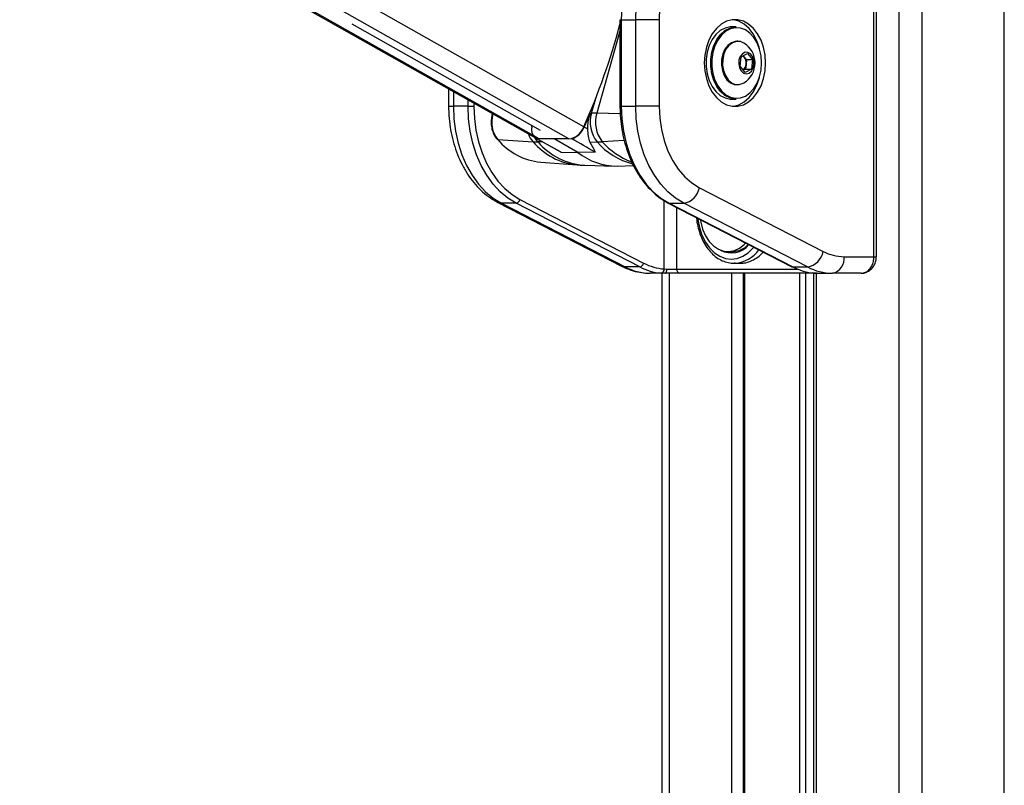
# Paper-space layout '2.5M DUO Wall Base Bracket' of a CAD drawing. Header units: millimetres. Extents: x 20 to 18989, y 40 to 14956.
# Tile 26 of 109: x 6322 to 6799, y 6160 to 6531. Entities that reach past the tile are written whole.
import ezdxf

# ---------------------------------------------------------------- set-up
doc = ezdxf.new("R2010")
doc.units = ezdxf.units.MM
doc.layers.add('COMPONENT_GEOMETRY', color=7, linetype='Continuous')
doc.styles.add('SLDTEXTSTYLE1', font='TXT', dxfattribs={"width": 0.75})
doc.dimstyles.new('SLDDIMSTYLE0', dxfattribs={"dimtxt": 150, "dimasz": 6.604, "dimexe": 0, "dimexo": 0.0625, "dimgap": 37.5, "dimtad": 0, "dimtih": 1, "dimtoh": 1, "dimdec": 0, "dimlfac": 0.5, "dimrnd": 1e-09, "dimzin": 12, "dimdsep": 46, "dimtxsty": 'SLDTEXTSTYLE1', "dimsah": 1, "dimcen": 0.09, "dimadec": 0, "dimazin": 3, "dimtfac": 1, "dimtdec": 0, "dimtofl": 0, "dimtmove": 0, "dimatfit": 3, "dimfxl": 1, "dimfrac": 2, "dimtolj": 1, "dimtzin": 12, "dimarcsym": 0})

# ---------------------------------------------------------------- blocks, each defined once
blk = doc.blocks.new('_D_23')
at = {"layer": 'COMPONENT_GEOMETRY', "color": 7, "ltscale": 2}
for p, q in [((6638.52, 7959.49), (607.65, 7959.49)), ((614, 7959.49), (614, 5158.05)), ((614, 2118.49), (614, 4919.93)), ((6537.75, 2118.49), (607.65, 2118.49))]:
    blk.add_line(p, q, dxfattribs=at)
for points in [[(614, 7959.49), (612.99, 7952.89), (615.02, 7952.89)], [(614, 2118.49), (615.02, 2125.1), (612.99, 2125.1)]]:
    blk.add_solid(points, dxfattribs=at)
at = {"layer": 'COMPONENT_GEOMETRY', "color": 7, "ltscale": 2, "insert": (392.34, 5113.29), "char_height": 150, "attachment_point": 1, "style": 'SLDTEXTSTYLE1'}
blk.add_mtext('2921', dxfattribs=at)

psp = doc.layouts.new('2.5M DUO Wall Base Bracket')

# ---------------------------------------------------------------- linework, layer by layer
at = {"color": 8, "linetype": 'Continuous', "lineweight": 25, "ltscale": 2}
for p, q in [((6748.24, 2191.49), (6748.24, 7939.49)), ((6759.31, 7939.49), (6759.31, 2191.49)), ((6799.26, 2191.49), (6799.26, 7939.49)), ((6573.85, 6473.6), (6330.55, 6611)), ((6588.24, 6473.6), (6344.94, 6611)), ((6595.43, 6479.49), (6362.56, 6611)), ((6612.95, 6531.37), (6613.54, 6531.37)), ((6612.95, 6525.87), (6601.72, 6486.09)), ((6532.22, 6496.53), (6532.22, 6489.43)), ((6539.29, 6489.43), (6539.29, 6492.54)), ((6599.17, 6486.13), (6601.17, 6493.22)), ((6529.88, 6489.43), (6532.22, 6489.43)), ((6542.12, 6490.94), (6542.12, 6489.43)), ((6612.95, 6489.43), (6613.54, 6489.43)), ((6551.32, 6485.6), (6551.35, 6485.73)), ((6551.32, 6485.6), (6551.56, 6485.61)), ((6613.07, 6485.79), (6601.72, 6486.09)), ((6615.03, 6472.87), (6604.37, 6472.26)), ((6575.51, 6472.12), (6573.21, 6472.17)), ((6634.44, 6410.61), (6634.44, 6443.68)), ((6640.4, 6440.47), (6640.4, 6410.56)), ((6736.06, 6416.56), (6737.23, 6416.56)), ((6640.4, 6410.56), (6698.97, 6410.56)), ((6636.74, 6408.56), (6636.74, 5903.69)), ((6667.23, 5907.16), (6667.23, 6408.56)), ((6673.24, 6408.56), (6673.24, 5910.35)), ((6700.18, 5905.8), (6700.18, 6408.56)), ((6702.97, 6408.56), (6702.97, 5902.87)), ((6708.14, 6408.56), (6708.14, 5895.15))]:
    psp.add_line(p, q, dxfattribs=at)
at = {"color": 7, "linetype": 'Continuous', "lineweight": 25, "ltscale": 2}
for p, q in [((6329.53, 6611), (6572.01, 6474.06)), ((6736.06, 6416.56), (6736.06, 6580.56)), ((6737.23, 6416.56), (6737.23, 6580.56)), ((6612.95, 6531.37), (6612.95, 6489.43)), ((6613.54, 6531.37), (6613.54, 6489.43)), ((6613.54, 6531.37), (6620.61, 6531.37)), ((6620.61, 6489.43), (6620.61, 6531.37)), ((6631.92, 6531.37), (6620.61, 6531.37)), ((6631.92, 6531.37), (6631.92, 6489.43)), ((6483.02, 6529.37), (6574.31, 6477.82)), ((6669.26, 6527.9), (6667, 6527.9)), ((6670.08, 6520.9), (6669.54, 6520.9)), ((6671.15, 6508.78), (6671.69, 6513.33)), ((6671.69, 6513.33), (6674.75, 6514.95)), ((6672.72, 6513.88), (6673.07, 6513.48)), ((6673.07, 6513.48), (6674.33, 6512.01)), ((6674.33, 6512.01), (6674.06, 6509.74)), ((6674.33, 6512.01), (6677.27, 6512.01)), ((6674.75, 6514.95), (6677.27, 6512.01)), ((6677.27, 6512.01), (6676.73, 6507.46)), ((6673.67, 6505.84), (6671.15, 6508.78)), ((6673.79, 6507.46), (6672.75, 6506.91)), ((6676.73, 6507.46), (6673.67, 6505.84)), ((6674.06, 6509.74), (6673.79, 6507.46)), ((6673.79, 6507.46), (6676.73, 6507.46)), ((6529.88, 6497.86), (6529.88, 6489.43)), ((6669.54, 6499.9), (6670.08, 6499.9)), ((6672.68, 6500.56), (6673.02, 6500.76)), ((6667, 6492.9), (6669.26, 6492.9)), ((6539.29, 6489.43), (6532.22, 6489.43)), ((6539.29, 6489.43), (6542.12, 6489.43)), ((6613.54, 6489.43), (6620.61, 6489.43)), ((6631.92, 6489.43), (6620.61, 6489.43)), ((6551.14, 6485.85), (6551.05, 6485.5)), ((6598.57, 6486.14), (6599.17, 6486.13)), ((6570.18, 6479.37), (6570.27, 6480.1)), ((6597.22, 6478.46), (6595.64, 6479.37)), ((6553.68, 6473.3), (6570.8, 6472.26)), ((6572.18, 6473.96), (6582.43, 6468.28)), ((6572.75, 6473.71), (6572.89, 6473.71)), ((6588.24, 6473.6), (6573.85, 6473.6)), ((6592.56, 6467.09), (6581.04, 6473.6)), ((6589.71, 6473.71), (6589.24, 6473.71)), ((6598.32, 6472.1), (6601.86, 6472.17)), ((6584.38, 6467.27), (6592.56, 6467.09)), ((6600.87, 6467.27), (6592.56, 6467.09)), ((6574.54, 6462.32), (6592.18, 6461.01)), ((6595.97, 6460.82), (6610.29, 6460.47)), ((6611.63, 6460.47), (6619.49, 6460.66)), ((6651.46, 6449.96), (6711.44, 6419.09)), ((6564.45, 6444.32), (6624.43, 6413.45)), ((6553.76, 6442.85), (6613.73, 6411.98)), ((6562.56, 6442.44), (6555.48, 6442.44)), ((6555.48, 6442.44), (6615.46, 6411.57)), ((6622.53, 6411.57), (6562.56, 6442.44)), ((6636.37, 6442.54), (6696.34, 6411.67)), ((6636.8, 6442.44), (6643.87, 6442.44)), ((6636.8, 6442.44), (6696.78, 6411.57)), ((6703.85, 6411.57), (6643.87, 6442.44)), ((6665.36, 6419.06), (6667.41, 6419.06)), ((6721.6, 6416.56), (6736.06, 6416.56)), ((6622.53, 6411.57), (6615.46, 6411.57)), ((6634.44, 6410.61), (6635.71, 6410.56)), ((6635.71, 6410.56), (6640.4, 6410.56)), ((6668.86, 6413.37), (6668.33, 6413.36)), ((6668.33, 6413.36), (6671.16, 6413.36)), ((6696.78, 6411.57), (6703.85, 6411.57)), ((6634.93, 6408.56), (6627.55, 6408.56)), ((6634.93, 6408.56), (6632.96, 6408.61)), ((6633.39, 5903.89), (6633.39, 6408.56)), ((6641.96, 6408.56), (6634.93, 6408.56)), ((6706.78, 6408.56), (6641.96, 6408.56)), ((6672.65, 6408.56), (6672.65, 5910.13)), ((6706.75, 6408.56), (6706.75, 5897.72)), ((6708.56, 6408.56), (6706.78, 6408.56)), ((6707.21, 6408.61), (6708.56, 6408.56)), ((6708.56, 6408.56), (6715.94, 6408.56)), ((6729.95, 6408.56), (6715.94, 6408.56))]:
    psp.add_line(p, q, dxfattribs=at)
at = {"color": 7, "linetype": 'Continuous', "lineweight": 25, "ltscale": 2, "flags": 128}
for points in [[(6645.81, 6581.18), (6641.49, 6580.26), (6637.29, 6578.59), (6633.26, 6576.21), (6629.47, 6573.14), (6625.97, 6569.43), (6622.83, 6565.15), (6620.08, 6560.34), (6617.77, 6555.1), (6615.94, 6549.49), (6614.61, 6543.6), (6613.81, 6537.53), (6613.54, 6531.37)], [(6620.61, 6531.37), (6620.88, 6537.53), (6621.69, 6543.6), (6623.01, 6549.49), (6624.85, 6555.1), (6627.15, 6560.34), (6629.9, 6565.15), (6633.04, 6569.43), (6636.54, 6573.14), (6640.33, 6576.21), (6644.36, 6578.59), (6648.56, 6580.26), (6652.88, 6581.18)], [(6659.03, 6573.21), (6655.08, 6572.33), (6651.24, 6570.72), (6647.6, 6568.39), (6644.2, 6565.38), (6641.13, 6561.76), (6638.42, 6557.59), (6636.14, 6552.94), (6634.32, 6547.9), (6633, 6542.56), (6632.19, 6537.01), (6631.92, 6531.37)], [(6683.54, 6510.4), (6683.29, 6514.25), (6682.54, 6517.98), (6681.32, 6521.45), (6679.67, 6524.54), (6677.64, 6527.15), (6675.31, 6529.19), (6672.76, 6530.59), (6670.06, 6531.31), (6667.32, 6531.31), (6664.63, 6530.59), (6662.07, 6529.19), (6659.74, 6527.15), (6657.72, 6524.54), (6656.07, 6521.45), (6654.85, 6517.98), (6654.1, 6514.25), (6653.84, 6510.4), (6654.1, 6506.54), (6654.85, 6502.81), (6656.07, 6499.34), (6657.72, 6496.25), (6659.74, 6493.64), (6662.07, 6491.6), (6664.63, 6490.2), (6667.32, 6489.49), (6670.06, 6489.49), (6672.76, 6490.2), (6675.31, 6491.6), (6677.64, 6493.64), (6679.67, 6496.25), (6681.32, 6499.34), (6682.54, 6502.81), (6683.29, 6506.54), (6683.54, 6510.4)], [(6680.57, 6517.42), (6680.42, 6517.98), (6679.2, 6521.45), (6677.55, 6524.54), (6675.52, 6527.15), (6673.19, 6529.19), (6670.64, 6530.59), (6667.94, 6531.31), (6667.63, 6531.34)], [(6667, 6527.9), (6666.37, 6527.87), (6663.89, 6527.34), (6661.55, 6526.11), (6659.42, 6524.23), (6657.61, 6521.8), (6656.18, 6518.89), (6655.19, 6515.64), (6654.69, 6512.17), (6654.69, 6508.63), (6655.19, 6505.16), (6656.18, 6501.9), (6657.61, 6499), (6659.42, 6496.56), (6661.55, 6494.68), (6663.89, 6493.45), (6666.37, 6492.92), (6667, 6492.9)], [(6669.26, 6492.9), (6668.63, 6492.92), (6666.16, 6493.45), (6663.81, 6494.68), (6661.68, 6496.56), (6659.87, 6499), (6658.44, 6501.9), (6657.45, 6505.16), (6656.95, 6508.63), (6656.95, 6512.17), (6657.45, 6515.64), (6658.44, 6518.89), (6659.87, 6521.8), (6661.68, 6524.23), (6663.81, 6526.11), (6666.16, 6527.34), (6668.63, 6527.87), (6669.26, 6527.9)], [(6681.63, 6510.4), (6681.39, 6513.84), (6680.65, 6517.14), (6679.47, 6520.16), (6677.87, 6522.79), (6675.94, 6524.91), (6673.74, 6526.43), (6671.37, 6527.3), (6668.93, 6527.47), (6666.51, 6526.95), (6664.22, 6525.75), (6662.14, 6523.92), (6660.37, 6521.53), (6658.97, 6518.69), (6658, 6515.52), (6657.51, 6512.13), (6657.51, 6508.67), (6658, 6505.28), (6658.97, 6502.1), (6660.37, 6499.26), (6662.14, 6496.87), (6664.22, 6495.04), (6666.51, 6493.84), (6668.93, 6493.32), (6671.37, 6493.49), (6673.74, 6494.36), (6675.94, 6495.88), (6677.87, 6498), (6679.47, 6500.63), (6680.65, 6503.65), (6681.39, 6506.95), (6681.63, 6510.4)], [(6669.54, 6520.9), (6668.83, 6520.85), (6666.94, 6520.23), (6665.23, 6518.94), (6663.81, 6517.07), (6662.79, 6514.75), (6662.22, 6512.13), (6662.15, 6509.39), (6662.59, 6506.72), (6663.5, 6504.3), (6664.82, 6502.29), (6666.46, 6500.84), (6668.32, 6500.04), (6669.54, 6499.9)], [(6673.02, 6520.04), (6671.3, 6520.75), (6669.37, 6520.85), (6667.48, 6520.23), (6665.77, 6518.94), (6664.35, 6517.07), (6663.32, 6514.75), (6662.76, 6512.13), (6662.69, 6509.39), (6663.13, 6506.72), (6664.04, 6504.3), (6665.36, 6502.29), (6667, 6500.84), (6668.86, 6500.04), (6670.79, 6499.94), (6672.68, 6500.56)], [(6675.51, 6505.48), (6676.68, 6506.48), (6677.51, 6508), (6677.9, 6509.85), (6677.79, 6511.77), (6677.2, 6513.51), (6676.2, 6514.83), (6674.93, 6515.55), (6673.57, 6515.57), (6672.29, 6514.89), (6671.27, 6513.61), (6670.65, 6511.89), (6670.51, 6509.97), (6670.87, 6508.11), (6671.68, 6506.56), (6672.83, 6505.52), (6674.17, 6505.15), (6675.51, 6505.48)], [(6673.07, 6513.48), (6672.77, 6513.79), (6672.68, 6513.86)], [(6667.63, 6489.45), (6667.94, 6489.49), (6670.64, 6490.2), (6673.19, 6491.6), (6675.52, 6493.64), (6677.55, 6496.25), (6679.2, 6499.34), (6680.42, 6502.81), (6680.57, 6503.37)], [(6532.22, 6489.43), (6532.49, 6483.33), (6533.27, 6477.33), (6534.57, 6471.51), (6536.36, 6465.95), (6538.62, 6460.75), (6541.3, 6455.97), (6544.38, 6451.69), (6547.81, 6447.97), (6551.53, 6444.88), (6555.48, 6442.44)], [(6562.56, 6442.44), (6558.6, 6444.88), (6554.88, 6447.97), (6551.45, 6451.69), (6548.37, 6455.97), (6545.69, 6460.75), (6543.43, 6465.95), (6541.64, 6471.51), (6540.34, 6477.33), (6539.56, 6483.33), (6539.29, 6489.43)], [(6542.12, 6489.43), (6542.37, 6483.58), (6543.13, 6477.81), (6544.38, 6472.22), (6546.09, 6466.89), (6548.26, 6461.89), (6550.84, 6457.31), (6553.8, 6453.2), (6557.08, 6449.63), (6560.65, 6446.66), (6564.45, 6444.32)], [(6613.54, 6489.43), (6613.8, 6483.33), (6614.59, 6477.33), (6615.89, 6471.51), (6617.68, 6465.95), (6619.93, 6460.75), (6622.62, 6455.97), (6625.7, 6451.69), (6629.12, 6447.97), (6632.84, 6444.88), (6636.8, 6442.44)], [(6643.87, 6442.44), (6639.91, 6444.88), (6636.2, 6447.97), (6632.77, 6451.69), (6629.69, 6455.97), (6627, 6460.75), (6624.75, 6465.95), (6622.96, 6471.51), (6621.66, 6477.33), (6620.87, 6483.33), (6620.61, 6489.43)], [(6631.92, 6489.43), (6632.2, 6483.74), (6633.01, 6478.16), (6634.35, 6472.79), (6636.2, 6467.73), (6638.51, 6463.06), (6641.24, 6458.88), (6644.35, 6455.26), (6647.78, 6452.27), (6651.46, 6449.96)], [(6651.86, 6434.57), (6652.08, 6433.29), (6653.03, 6429.83), (6654.42, 6426.69), (6656.2, 6423.98), (6658.32, 6421.79), (6660.69, 6420.21), (6663.23, 6419.29), (6665.84, 6419.07), (6668.44, 6419.55), (6670.93, 6420.72), (6673.22, 6422.53), (6673.89, 6423.23)], [(6634.93, 6408.56), (6635.08, 6408.59), (6635.23, 6408.71), (6635.37, 6408.89), (6635.48, 6409.14), (6635.58, 6409.44), (6635.65, 6409.79), (6635.7, 6410.17), (6635.71, 6410.56)], [(6696.34, 6411.67), (6696.51, 6411.61), (6696.78, 6411.57)]]:
    psp.add_lwpolyline(points, dxfattribs=at)
at = {"color": 8, "linetype": 'Continuous', "lineweight": 25, "ltscale": 2, "flags": 128}
for points in [[(6551.05, 6485.5), (6551.06, 6485.53), (6551.12, 6485.57), (6551.2, 6485.59), (6551.32, 6485.6)], [(6573.21, 6472.17), (6572.2, 6473.48), (6571.72, 6474.28)], [(6553.76, 6442.85), (6554.42, 6442.59), (6555.48, 6442.44)], [(6636.37, 6442.54), (6636.54, 6442.48), (6636.8, 6442.44)], [(6650.68, 6435.18), (6650.76, 6434.53), (6651.5, 6430.62), (6652.71, 6426.96), (6654.35, 6423.64), (6656.37, 6420.78), (6658.71, 6418.46), (6661.3, 6416.76), (6664.06, 6415.71), (6666.91, 6415.36), (6669.76, 6415.71), (6672.52, 6416.76), (6675.12, 6418.46), (6677.46, 6420.78), (6677.81, 6421.21)], [(6613.73, 6411.98), (6614.39, 6411.72), (6615.46, 6411.57)], [(6706.78, 6408.56), (6706.54, 6408.59), (6706.34, 6408.68)]]:
    psp.add_lwpolyline(points, dxfattribs=at)
at = {"color": 7, "linetype": 'Continuous', "lineweight": 25, "ltscale": 4}
for centre, radius, start, end in [((6295.22, 6613.23), 328.66, 335.9868, 345.1869), ((6667.14, 6510.4), 11.29, 301.3887, 58.6113), ((6669.14, 6510.44), 4.96, 351.8384, 37.7939), ((6669.75, 6510.1), 4.32, 313.2422, 355.1108), ((6564.18, 6481.69), 13.44, 163.1006, 218.6543), ((6289.09, 6616.44), 335.79, 335.9073, 337.1664), ((6613.77, 6481.7), 15.26, 163.1007, 218.6544), ((6597.82, 6338.09), 148.05, 88.4908, 89.4765), ((6616.17, 6481.7), 15.1, 163.1008, 218.6542), ((6574.89, 6478.1), 4.87, 164.8742, 244.0293), ((6586.94, 6482.53), 9.02, 278.2716, 340.3054), ((6586.43, 6483.08), 9.93, 289.2995, 338.0314), ((6553.68, 6473.68), 0.38, 224.1564, 269.4659), ((6577.68, 6493.6), 31.43, 220.2182, 264.2625), ((6573.79, 6477.25), 3.65, 240.8049, 270.8534), ((6574.37, 6531.65), 59.5, 266.5544, 268.881), ((6600.53, 6539.8), 67.64, 271.1189, 273.2546), ((6611.27, 6490.2), 29.73, 231.0104, 270.7038), ((6642.29, 6451.63), 9.32, 279.7577, 349.68), ((6562.16, 6444.74), 2.33, 279.7563, 349.6802), ((6666.97, 6429.5), 11.09, 241.4119, 320.2062), ((6667.2, 6430.14), 11.09, 271.0727, 316.6119), ((6702.27, 6420.76), 9.32, 279.7576, 349.6808), ((6721.72, 6438.68), 22.12, 242.3131, 269.6825), ((6714.53, 6415.56), 7.14, 281.4227, 8.0486), ((6627.7, 6434.89), 26.34, 242.313, 269.6829), ((6622.14, 6413.87), 2.33, 279.7586, 349.6782), ((6634.86, 6435.15), 26.61, 242.4009, 265.919), ((6636.26, 6436.09), 25.55, 242.4022, 265.9185), ((6632.6, 6410.43), 1.85, 281.3312, 5.586), ((6642.21, 6410.36), 1.82, 173.8581, 262.1257), ((6709.1, 6435.15), 26.61, 242.4009, 265.919), ((6716.09, 6434.89), 26.34, 242.313, 269.6829)]:
    psp.add_arc(centre, radius, start, end, dxfattribs=at)
at = {"color": 8, "linetype": 'Continuous', "lineweight": 25, "ltscale": 4}
for centre, radius, start, end in [((6579.74, 6480.17), 11.94, 200.3609, 221.4725), ((6595.4, 6493.07), 32.22, 220.2194, 264.2554), ((6597.71, 6492.81), 32.03, 220.122, 266.8981), ((6627.44, 6494.34), 33.86, 220.91, 255.6163), ((6630.63, 6495.31), 34.94, 221.2782, 249.6867), ((6667.51, 6429.03), 15.72, 274.9247, 324.5875)]:
    psp.add_arc(centre, radius, start, end, dxfattribs=at)
at = {"color": 7, "linetype": 'Continuous', "lineweight": 25, "ltscale": 4}
for centre, major_axis, ratio, start_param, end_param in [((-10600.7, 16002.53), (17567.14, -9746.62), 0.00013, 6.07115, 6.074317), ((-9952.54, 16002.53), (16919.08, -9746.62), 0.000151, 0.208372, 0.211538)]:
    psp.add_ellipse(centre, major_axis=major_axis, ratio=ratio, start_param=start_param, end_param=end_param, dxfattribs=at)
at = {"color": 7, "linetype": 'Continuous', "lineweight": 25, "ltscale": 2}
for points, knots in [([(6529.88, 6489.43), (6529.89, 6488.4), (6529.93, 6485.5), (6530.37, 6480.72), (6531.33, 6475.2), (6532.76, 6469.84), (6534.64, 6464.72), (6536.96, 6459.9), (6539.7, 6455.44), (6542.82, 6451.42), (6546.29, 6447.91), (6549.94, 6445), (6552.53, 6443.54), (6553.76, 6442.85)], [0, 0, 0, 0, 0.051859, 0.14736, 0.243006, 0.338809, 0.4348, 0.530977, 0.627263, 0.723466, 0.81931, 0.914438, 1, 1, 1, 1]), ([(6612.95, 6489.43), (6612.97, 6488.43), (6613, 6485.57), (6613.41, 6480.84), (6614.32, 6475.35), (6615.67, 6470.03), (6617.45, 6464.95), (6619.62, 6460.18), (6622.18, 6455.77), (6625.08, 6451.8), (6628.29, 6448.29), (6631.7, 6445.38), (6634.44, 6443.57), (6636.01, 6442.74), (6636.37, 6442.54)], [0, 0, 0, 0, 0.04917, 0.142068, 0.235021, 0.328009, 0.421041, 0.514118, 0.607232, 0.700348, 0.793409, 0.886327, 0.973612, 1, 1, 1, 1]), ([(6551.05, 6485.5), (6550.94, 6485.07), (6550.63, 6483.81), (6550.45, 6481.61), (6550.69, 6479.01), (6551.4, 6476.56), (6552.35, 6474.69), (6553.13, 6473.76), (6553.41, 6473.42)], [0, 0, 0, 0, 0.103594, 0.297935, 0.492768, 0.688072, 0.884051, 1, 1, 1, 1]), ([(6598.57, 6486.14), (6598.1, 6484.8), (6597.22, 6482.27), (6597.22, 6479.68), (6597.22, 6478.46)], [0, 0, 0, 0, 0.528117, 1, 1, 1, 1]), ([(6597.22, 6478.46), (6597.28, 6477.21), (6597.42, 6474.71), (6598.02, 6472.97), (6598.32, 6472.1)], [0, 0, 0, 0, 0.498712, 1, 1, 1, 1]), ([(6582.5, 6468.37), (6582.88, 6468.11), (6583.47, 6467.7), (6584.14, 6467.39), (6584.38, 6467.27)], [0, 0, 0, 0, 0.644449, 1, 1, 1, 1]), ([(6598.32, 6472.1), (6599.21, 6470.49), (6600.19, 6468.74), (6600.82, 6467.39), (6600.87, 6467.27)], [0, 0, 0, 0, 0.915114, 1, 1, 1, 1]), ([(6592.17, 6461.09), (6593.12, 6460.98), (6594.39, 6460.83), (6595.67, 6460.86), (6595.98, 6460.86)], [0, 0, 0, 0, 0.752427, 1, 1, 1, 1]), ([(6650.07, 6435.49), (6650.07, 6435.43), (6650.12, 6434.03), (6650.64, 6431.36), (6651.64, 6427.6), (6653.13, 6424.11), (6655, 6420.97), (6657.22, 6418.28), (6659.75, 6416.11), (6662.5, 6414.51), (6665.41, 6413.6), (6667.58, 6413.25), (6668.73, 6413.39), (6668.9, 6413.41)], [0, 0, 0, 0, 0.005131, 0.114038, 0.223071, 0.332271, 0.441638, 0.551027, 0.660123, 0.768457, 0.875571, 0.981348, 1, 1, 1, 1]), ([(6671.16, 6413.44), (6671.84, 6413.44), (6673.53, 6413.44), (6676.21, 6414.26), (6679.06, 6415.8), (6681.15, 6417.38), (6682.16, 6418.58), (6682.39, 6418.86)], [0, 0, 0, 0, 0.172, 0.423431, 0.674864, 0.926464, 1, 1, 1, 1]), ([(6729.95, 6408.56), (6730.64, 6408.65), (6732.03, 6408.83), (6733.87, 6410.23), (6735.25, 6412.3), (6735.96, 6414.54), (6736.03, 6416), (6736.06, 6416.56)], [0, 0, 0, 0, 0.217103, 0.434576, 0.651624, 0.86675, 1, 1, 1, 1]), ([(6729.97, 6408.57), (6730.01, 6408.57), (6730.72, 6408.48), (6732.11, 6408.84), (6733.94, 6409.73), (6735.45, 6411.16), (6736.55, 6412.96), (6737.17, 6414.83), (6737.16, 6416.06), (6737.16, 6416.56)], [0, 0, 0, 0, 0.010174, 0.1831547, 0.3542823, 0.5249257, 0.6991584, 0.878792, 1, 1, 1, 1]), ([(6613.73, 6411.98), (6614.53, 6411.59), (6616.68, 6410.55), (6620.33, 6409.36), (6624.17, 6408.66), (6626.59, 6408.58), (6627.55, 6408.56)], [0, 0, 0, 0, 0.18348, 0.491955, 0.79717, 1, 1, 1, 1])]:
    psp.add_open_spline(points, degree=3, knots=knots, dxfattribs=at)

# ---------------------------------------------------------------- dimensions: what is measured, and where the dimension line sits
at = {"layer": 'COMPONENT_GEOMETRY', "color": 7, "ltscale": 2}
dim = psp.add_linear_dim(base=(614.00319254, 7959.49114567), p1=(6540.28916435, 2118.49114567), p2=(6641.06280495, 7959.49114567), angle=90, dimstyle='SLDDIMSTYLE0', dxfattribs=at)
dim.commit()
dim.dimension.update_dxf_attribs({"geometry": '_D_23', "text_midpoint": (614.00319254, 5038.99114567), "dimtype": 160})

doc.saveas('drawing.dxf')
